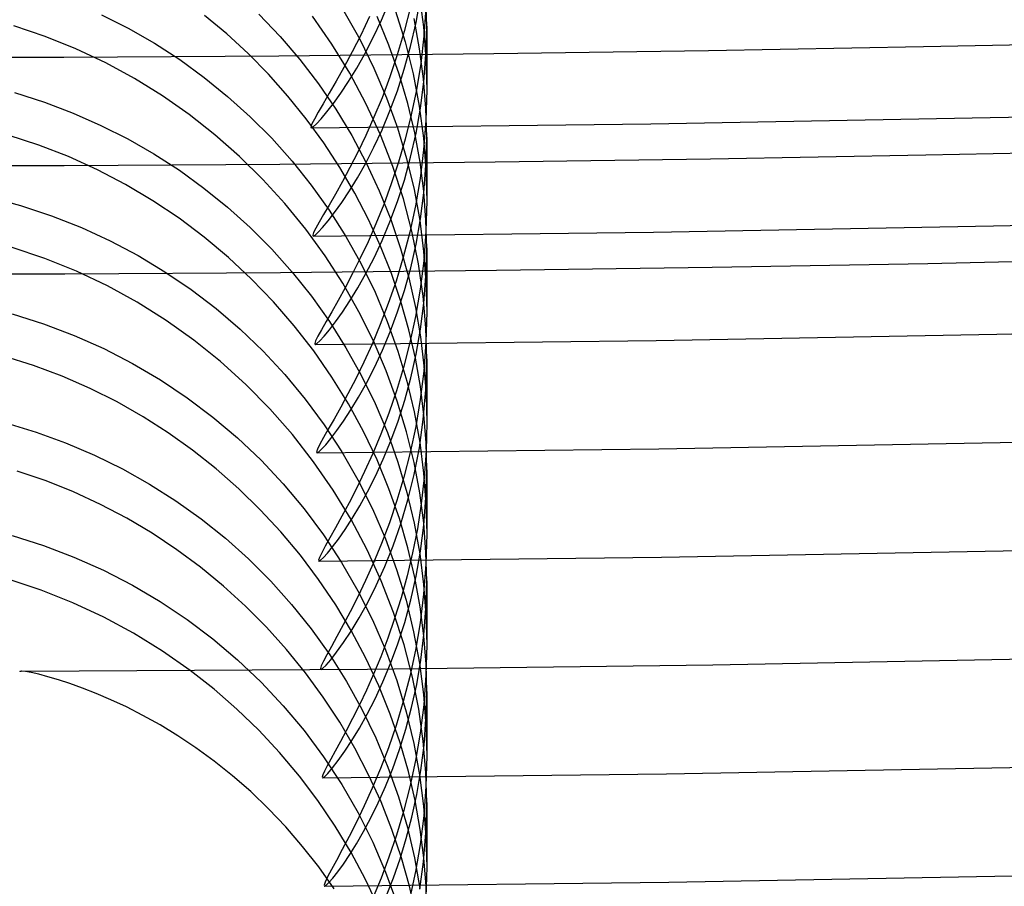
# Model space of a CAD drawing. Header units: millimetres. Extents: x -232 to 232, y -232 to 232.
# Tile 24 of 75: x 0.59 to 4, y -186.74 to -183.74. Entities that reach past the tile are written whole.
import ezdxf

# ---------------------------------------------------------------- set-up
doc = ezdxf.new("R2010")
doc.units = ezdxf.units.MM
doc.layers.add('HIDDEN', color=7, linetype='Continuous')
doc.layers.add('THICK', color=7, linetype='Continuous')

msp = doc.modelspace()

# ---------------------------------------------------------------- linework, layer by layer
at = {"layer": 'HIDDEN'}
for p, q in [((1.8435, -183.7457), (1.8711, -183.6803)), ((1.9632, -183.7537), (1.9786, -183.6664)), ((1.9739, -183.6584), (1.9887, -183.7692)), ((2, -183.7669), (1.9976, -183.6702)), ((1.7133, -183.715), (1.7682, -183.8118)), ((1.8909, -183.711), (1.9251, -183.8206)), ((1.944, -183.6995), (1.9224, -183.7846)), ((1.9975, -183.7034), (1.9904, -183.8011)), ((0.874, -183.7269), (0.9669, -183.774)), ((1.3079, -183.7933), (1.2313, -183.7293)), ((1.4194, -183.7254), (1.4923, -183.8018)), ((1.6719, -183.8286), (1.6042, -183.7314)), ((1.8017, -183.7331), (1.7717, -183.7971)), ((1.815, -183.8063), (1.8435, -183.7457)), ((1.8695, -183.8319), (1.8286, -183.7327)), ((1.9443, -183.837), (1.9632, -183.7537)), ((1.9757, -183.8444), (1.9561, -183.7397)), ((0.6798, -183.8022), (0.5708, -183.7653)), ((0.9669, -183.774), (1.0573, -183.8258)), ((1.9224, -183.7846), (1.8984, -183.8656)), ((1.9887, -183.7692), (1.9973, -183.8791)), ((1.9974, -183.8646), (2, -183.7669)), ((2, -183.7664), (2, -183.9859)), ((0.7859, -183.845), (0.6798, -183.8022)), ((1.0573, -183.8258), (1.1449, -183.8824)), ((1.3816, -183.8612), (1.3079, -183.7933)), ((1.4923, -183.8018), (1.5611, -183.8822)), ((1.7717, -183.7971), (1.7421, -183.8559)), ((1.7682, -183.8118), (1.8176, -183.9117)), ((1.7863, -183.8618), (1.815, -183.8063)), ((1.9251, -183.8206), (1.9528, -183.9318)), ((1.9904, -183.8011), (1.9792, -183.8956)), ((0.889, -183.8938), (0.7859, -183.845)), ((1.7338, -183.9297), (1.6719, -183.8286)), ((1.7421, -183.8559), (1.7137, -183.9093)), ((1.9049, -183.9325), (1.8695, -183.8319)), ((1.9226, -183.9159), (1.9443, -183.837)), ((1.9895, -183.9485), (1.9757, -183.8444)), ((0.9889, -183.9481), (0.889, -183.8938)), ((1.1449, -183.8824), (1.2295, -183.9436)), ((1.4522, -183.933), (1.3816, -183.8612)), ((1.5611, -183.8822), (1.6254, -183.9663)), ((1.7577, -183.9122), (1.7863, -183.8618)), ((1.8984, -183.8656), (1.8726, -183.9421)), ((1.9902, -183.9591), (1.9974, -183.8646)), ((1.9973, -183.8791), (2, -183.987)), ((1.7137, -183.9093), (1.6871, -183.957)), ((1.7296, -183.9578), (1.7577, -183.9122)), ((1.8176, -183.9117), (1.8611, -184.014)), ((1.8986, -183.9903), (1.9226, -183.9159)), ((1.9792, -183.8956), (1.9644, -183.9866)), ((1.0853, -184.0078), (0.9889, -183.9481)), ((1.2295, -183.9436), (1.311, -184.0095)), ((1.5195, -184.0085), (1.4522, -183.933)), ((1.6871, -183.957), (1.6629, -183.9989)), ((1.7025, -183.9984), (1.7296, -183.9578)), ((1.7898, -184.0343), (1.7338, -183.9297)), ((1.8726, -183.9421), (1.8455, -184.0143)), ((1.9346, -184.0339), (1.9049, -183.9325)), ((1.9528, -183.9318), (1.974, -184.043)), ((1.9786, -184.05), (1.9902, -183.9591)), ((1.9974, -184.0507), (1.9895, -183.9485)), ((0.5726, -183.9966), (0.6765, -184.0298)), ((1.6254, -183.9663), (1.6853, -184.0541)), ((1.8726, -184.06), (1.8986, -183.9903)), ((1.9644, -183.9866), (1.9463, -184.0739)), ((2, -183.987), (1.9973, -184.0924)), ((0.6765, -184.0298), (0.7763, -184.0676)), ((1.1781, -184.0727), (1.0853, -184.0078)), ((1.311, -184.0095), (1.3891, -184.0798)), ((1.5833, -184.0876), (1.5195, -184.0085)), ((1.6629, -183.9989), (1.6417, -184.0348)), ((1.6772, -184.0336), (1.7025, -183.9984)), ((1.8455, -184.0143), (1.8176, -184.0818)), ((1.8611, -184.014), (1.8988, -184.1183)), ((1.6243, -184.0645), (1.6111, -184.0878)), ((1.6417, -184.0348), (1.6243, -184.0645)), ((1.6346, -184.0867), (1.6544, -184.0632)), ((1.6544, -184.0632), (1.6772, -184.0336)), ((1.6853, -184.0541), (1.7405, -184.1453)), ((1.8398, -184.1423), (1.7898, -184.0343)), ((1.8454, -184.1251), (1.8726, -184.06)), ((1.9587, -184.1357), (1.9346, -184.0339)), ((1.9632, -184.1372), (1.9786, -184.05)), ((1.974, -184.043), (1.9887, -184.1539)), ((2, -184.1509), (1.9974, -184.0507)), ((0.7763, -184.0676), (0.872, -184.1098)), ((1.2671, -184.1426), (1.1781, -184.0727)), ((1.3891, -184.0798), (1.4636, -184.1546)), ((1.6434, -184.1703), (1.5833, -184.0876)), ((1.6111, -184.0878), (1.6025, -184.1046)), ((1.6185, -184.104), (1.6346, -184.0867)), ((1.8176, -184.0818), (1.7894, -184.1446)), ((1.9463, -184.0739), (1.9255, -184.1575)), ((1.9973, -184.0924), (1.9895, -184.1949)), ((0.872, -184.1098), (0.9652, -184.1569)), ((1.6025, -184.1046), (1.5988, -184.1147)), ((1.5988, -184.1147), (1.6003, -184.1181)), ((1.6003, -184.1181), (1.6069, -184.1145)), ((1.6069, -184.1145), (1.6185, -184.104)), ((1.8173, -184.1853), (1.8454, -184.1251)), ((1.8988, -184.1183), (1.9305, -184.2244)), ((0.6568, -184.1781), (0.5512, -184.1437)), ((0.9652, -184.1569), (1.0559, -184.2088)), ((1.3521, -184.2173), (1.2671, -184.1426)), ((1.4636, -184.1546), (1.5342, -184.2336)), ((1.7405, -184.1453), (1.7908, -184.2399)), ((1.7894, -184.1446), (1.7614, -184.2028)), ((1.8831, -184.2525), (1.8398, -184.1423)), ((1.9255, -184.1575), (1.9025, -184.237)), ((1.9444, -184.2204), (1.9632, -184.1372)), ((1.9772, -184.2375), (1.9587, -184.1357)), ((1.9887, -184.1539), (1.9973, -184.2637)), ((1.9974, -184.2486), (2, -184.1509)), ((2, -184.1502), (2, -184.3702)), ((0.7599, -184.2181), (0.6568, -184.1781)), ((1.6995, -184.2561), (1.6434, -184.1703)), ((1.7888, -184.2404), (1.8173, -184.1853)), ((1.9895, -184.1949), (1.9772, -184.2936)), ((0.8602, -184.2637), (0.7599, -184.2181)), ((1.0559, -184.2088), (1.1438, -184.2654)), ((1.4329, -184.2968), (1.3521, -184.2173)), ((1.5342, -184.2336), (1.6006, -184.3167)), ((1.7614, -184.2028), (1.7341, -184.2561)), ((1.9227, -184.2992), (1.9444, -184.2204)), ((1.9305, -184.2244), (1.9562, -184.3318)), ((0.9576, -184.3145), (0.8602, -184.2637)), ((1.1438, -184.2654), (1.2286, -184.3268)), ((1.751, -184.3444), (1.6995, -184.2561)), ((1.7341, -184.2561), (1.7081, -184.3045)), ((1.7604, -184.2908), (1.7888, -184.2404)), ((1.7908, -184.2399), (1.8359, -184.3368)), ((1.9025, -184.237), (1.8776, -184.3124)), ((1.9195, -184.364), (1.8831, -184.2525)), ((1.9901, -184.3383), (1.9772, -184.2375)), ((1.9902, -184.3429), (1.9974, -184.2486)), ((1.9973, -184.2637), (2, -184.3713)), ((1.5093, -184.3807), (1.4329, -184.2968)), ((1.7326, -184.3362), (1.7604, -184.2908)), ((1.8987, -184.3735), (1.9227, -184.2992)), ((1.9772, -184.2936), (1.961, -184.3886)), ((1.0519, -184.3704), (0.9576, -184.3145)), ((1.2286, -184.3268), (1.3104, -184.3928)), ((1.6006, -184.3167), (1.6628, -184.4038)), ((1.7081, -184.3045), (1.684, -184.3477)), ((1.706, -184.3763), (1.7326, -184.3362)), ((1.8359, -184.3368), (1.8754, -184.4356)), ((1.8776, -184.3124), (1.8514, -184.3835)), ((1.9562, -184.3318), (1.9758, -184.4391)), ((0.4816, -184.3562), (0.5937, -184.3866)), ((1.1428, -184.4312), (1.0519, -184.3704)), ((1.684, -184.3477), (1.6621, -184.3856)), ((1.7981, -184.4351), (1.751, -184.3444)), ((1.9491, -184.4763), (1.9195, -184.364)), ((1.9786, -184.4336), (1.9902, -184.3429)), ((1.9976, -184.4376), (1.9901, -184.3383)), ((2, -184.3713), (1.9973, -184.4763)), ((0.5937, -184.3866), (0.7016, -184.4225)), ((1.3104, -184.3928), (1.3887, -184.4633)), ((1.5811, -184.4689), (1.5093, -184.3807)), ((1.6621, -184.3856), (1.6432, -184.4181)), ((1.6628, -184.4038), (1.7204, -184.4947)), ((1.6813, -184.4109), (1.706, -184.3763)), ((1.8514, -184.3835), (1.8245, -184.4502)), ((1.8728, -184.4431), (1.8987, -184.3735)), ((1.961, -184.3886), (1.9414, -184.4795)), ((0.7016, -184.4225), (0.8051, -184.4635)), ((1.2302, -184.4968), (1.1428, -184.4312)), ((1.6432, -184.4181), (1.6277, -184.4449)), ((1.6399, -184.4628), (1.6591, -184.4399)), ((1.6591, -184.4399), (1.6813, -184.4109)), ((1.8405, -184.528), (1.7981, -184.4351)), ((1.8754, -184.4356), (1.9095, -184.5359)), ((1.9633, -184.5206), (1.9786, -184.4336)), ((1.9758, -184.4391), (1.9895, -184.5459)), ((2, -184.5349), (1.9976, -184.4376)), ((0.8051, -184.4635), (0.9044, -184.5093)), ((1.3887, -184.4633), (1.4634, -184.5383)), ((1.648, -184.5611), (1.5811, -184.4689)), ((1.6161, -184.4659), (1.6086, -184.4809)), ((1.6277, -184.4449), (1.6161, -184.4659)), ((1.6245, -184.4795), (1.6399, -184.4628)), ((1.8245, -184.4502), (1.7972, -184.5123)), ((1.8456, -184.5079), (1.8728, -184.4431)), ((1.314, -184.5669), (1.2302, -184.4968)), ((1.6086, -184.4809), (1.6056, -184.49)), ((1.6056, -184.49), (1.607, -184.493)), ((1.607, -184.493), (1.6134, -184.4896)), ((1.6134, -184.4896), (1.6245, -184.4795)), ((1.7204, -184.4947), (1.7732, -184.5894)), ((1.8177, -184.5678), (1.8456, -184.5079)), ((1.9414, -184.4795), (1.9188, -184.5663)), ((1.9719, -184.5891), (1.9491, -184.4763)), ((1.9973, -184.4763), (1.9896, -184.5782)), ((0.6781, -184.5701), (0.5621, -184.5312)), ((0.9044, -184.5093), (1.0007, -184.5602)), ((1.4634, -184.5383), (1.5342, -184.6176)), ((1.7972, -184.5123), (1.7701, -184.5698)), ((1.8782, -184.623), (1.8405, -184.528)), ((1.9095, -184.5359), (1.938, -184.6374)), ((1.9446, -184.6032), (1.9633, -184.5206)), ((1.9975, -184.6316), (2, -184.5349)), ((2, -184.5341), (2, -184.7542)), ((0.788, -184.6145), (0.6781, -184.5701)), ((1.0007, -184.5602), (1.094, -184.6164)), ((1.394, -184.6415), (1.314, -184.5669)), ((1.7094, -184.6564), (1.648, -184.5611)), ((1.7701, -184.5698), (1.7435, -184.6229)), ((1.7894, -184.6227), (1.8177, -184.5678)), ((1.9188, -184.5663), (1.8939, -184.6485)), ((1.9895, -184.5459), (1.9975, -184.6516)), ((1.7732, -184.5894), (1.8211, -184.6875)), ((1.9231, -184.6815), (1.9446, -184.6032)), ((1.9878, -184.7008), (1.9719, -184.5891)), ((1.9896, -184.5782), (1.9775, -184.6764)), ((0.8948, -184.6652), (0.788, -184.6145)), ((1.094, -184.6164), (1.1842, -184.6777)), ((1.47, -184.7204), (1.394, -184.6415)), ((1.5342, -184.6176), (1.6008, -184.7009)), ((1.7435, -184.6229), (1.7178, -184.6716)), ((1.7615, -184.6723), (1.7894, -184.6227)), ((1.911, -184.7198), (1.8782, -184.623)), ((1.938, -184.6374), (1.9611, -184.7397)), ((1.9903, -184.725), (1.9975, -184.6316)), ((0.9983, -184.722), (0.8948, -184.6652)), ((1.1842, -184.6777), (1.271, -184.744)), ((1.7178, -184.6716), (1.6936, -184.7156)), ((1.7652, -184.7547), (1.7094, -184.6564)), ((1.7343, -184.7168), (1.7615, -184.6723)), ((1.8939, -184.6485), (1.8672, -184.7261)), ((1.9775, -184.6764), (1.9614, -184.7708)), ((1.9975, -184.6516), (2, -184.7553)), ((1.6008, -184.7009), (1.663, -184.7881)), ((1.8211, -184.6875), (1.8635, -184.7881)), ((1.8994, -184.7551), (1.9231, -184.6815)), ((1.997, -184.8108), (1.9878, -184.7008)), ((1.0982, -184.7847), (0.9983, -184.722)), ((1.271, -184.744), (1.3541, -184.8152)), ((1.5418, -184.8034), (1.47, -184.7204)), ((1.6936, -184.7156), (1.6715, -184.7547)), ((1.7084, -184.7559), (1.7343, -184.7168)), ((1.8672, -184.7261), (1.8393, -184.7988)), ((1.9387, -184.8177), (1.911, -184.7198)), ((1.9611, -184.7397), (1.9786, -184.8415)), ((1.979, -184.8151), (1.9903, -184.725)), ((0.5654, -184.7621), (0.6738, -184.7964)), ((1.6715, -184.7547), (1.6521, -184.7885)), ((1.6845, -184.7895), (1.7084, -184.7559)), ((1.8154, -184.8555), (1.7652, -184.7547)), ((1.8739, -184.8241), (1.8994, -184.7551)), ((1.9614, -184.7708), (1.942, -184.8611)), ((2, -184.7553), (1.9973, -184.8596)), ((0.6738, -184.7964), (0.7794, -184.8365)), ((1.1943, -184.8531), (1.0982, -184.7847)), ((1.6092, -184.8904), (1.5418, -184.8034)), ((1.6521, -184.7885), (1.6359, -184.8168)), ((1.663, -184.7881), (1.7206, -184.8792)), ((1.6632, -184.8173), (1.6845, -184.7895)), ((1.8393, -184.7988), (1.8108, -184.8666)), ((1.8635, -184.7881), (1.9002, -184.8907)), ((2, -184.9184), (1.997, -184.8108)), ((0.7794, -184.8365), (0.8822, -184.8823)), ((1.3541, -184.8152), (1.4334, -184.8912)), ((1.6235, -184.8391), (1.6156, -184.8551)), ((1.6359, -184.8168), (1.6235, -184.8391)), ((1.6303, -184.8551), (1.6449, -184.8393)), ((1.6449, -184.8393), (1.6632, -184.8173)), ((1.8471, -184.8882), (1.8739, -184.8241)), ((1.9612, -184.9158), (1.9387, -184.8177)), ((1.9639, -184.9012), (1.979, -184.8151)), ((1.9786, -184.8415), (1.9907, -184.9424)), ((0.8822, -184.8823), (0.9819, -184.9336)), ((1.2863, -184.9271), (1.1943, -184.8531)), ((1.6156, -184.8551), (1.6123, -184.8648)), ((1.6123, -184.8648), (1.6137, -184.868)), ((1.6137, -184.868), (1.6198, -184.8647)), ((1.6198, -184.8647), (1.6303, -184.8551)), ((1.7206, -184.8792), (1.7735, -184.9739)), ((1.8108, -184.8666), (1.7822, -184.9292)), ((1.8598, -184.9588), (1.8154, -184.8555)), ((1.942, -184.8611), (1.9198, -184.9472)), ((1.9973, -184.8596), (1.9897, -184.9609)), ((0.6388, -184.9403), (0.5366, -184.908)), ((1.4334, -184.8912), (1.5086, -184.9719)), ((1.6717, -184.9806), (1.6092, -184.8904)), ((1.8196, -184.9474), (1.8471, -184.8882)), ((1.9002, -184.8907), (1.9312, -184.9952)), ((1.9456, -184.983), (1.9639, -184.9012)), ((1.9785, -185.0138), (1.9612, -184.9158)), ((0.7383, -184.9777), (0.6388, -184.9403)), ((0.9819, -184.9336), (1.0782, -184.9902)), ((1.374, -185.0063), (1.2863, -184.9271)), ((1.7822, -184.9292), (1.7543, -184.9866)), ((1.7918, -185.0016), (1.8196, -184.9474)), ((1.9198, -184.9472), (1.8952, -185.0289)), ((1.9907, -184.9424), (1.9978, -185.0421)), ((1.997, -185.0248), (2, -184.9184)), ((2, -184.9178), (2, -185.1385)), ((0.8348, -185.0199), (0.7383, -184.9777)), ((1.5086, -184.9719), (1.5793, -185.057)), ((1.7291, -185.0737), (1.6717, -184.9806)), ((1.7735, -184.9739), (1.8214, -185.0721)), ((1.8982, -185.0641), (1.8598, -184.9588)), ((1.9245, -185.0605), (1.9456, -184.983)), ((1.9897, -184.9609), (1.9778, -185.0585)), ((1.0782, -184.9902), (1.1711, -185.0522)), ((1.4571, -185.0906), (1.374, -185.0063)), ((1.7543, -184.9866), (1.7274, -185.0387)), ((1.7643, -185.0507), (1.7918, -185.0016)), ((1.9312, -184.9952), (1.9565, -185.1012)), ((1.9906, -185.1113), (1.9785, -185.0138)), ((0.9282, -185.0669), (0.8348, -185.0199)), ((1.1711, -185.0522), (1.2602, -185.1192)), ((1.7274, -185.0387), (1.7023, -185.0853)), ((1.7376, -185.0946), (1.7643, -185.0507)), ((1.8952, -185.0289), (1.8689, -185.1059)), ((1.9884, -185.1273), (1.997, -185.0248)), ((1.9978, -185.0421), (2, -185.1396)), ((1.0184, -185.1182), (0.9282, -185.0669)), ((1.5793, -185.057), (1.6452, -185.1461)), ((1.7023, -185.0853), (1.6795, -185.1262)), ((1.7813, -185.1694), (1.7291, -185.0737)), ((1.8214, -185.0721), (1.8638, -185.1729)), ((1.9304, -185.1702), (1.8982, -185.0641)), ((1.9012, -185.1335), (1.9245, -185.0605)), ((1.9778, -185.0585), (1.962, -185.1522)), ((1.1055, -185.1738), (1.0184, -185.1182)), ((1.2602, -185.1192), (1.3454, -185.1912)), ((1.5354, -185.1798), (1.4571, -185.0906)), ((1.7124, -185.1331), (1.7376, -185.0946)), ((1.8689, -185.1059), (1.8414, -185.1781)), ((1.9565, -185.1012), (1.9759, -185.2076)), ((1.9977, -185.2074), (1.9906, -185.1113)), ((0.543, -185.1396), (0.6476, -185.1713)), ((1.6452, -185.1461), (1.7062, -185.2393)), ((1.6795, -185.1262), (1.6595, -185.1613)), ((1.6891, -185.1661), (1.7124, -185.1331)), ((1.8761, -185.2019), (1.9012, -185.1335)), ((1.962, -185.1522), (1.9429, -185.2418)), ((1.9748, -185.2254), (1.9884, -185.1273)), ((2, -185.1396), (1.9977, -185.2356)), ((0.6476, -185.1713), (0.7499, -185.2084)), ((1.1897, -185.2339), (1.1055, -185.1738)), ((1.6087, -185.2737), (1.5354, -185.1798)), ((1.6595, -185.1613), (1.643, -185.1904)), ((1.6683, -185.1934), (1.6891, -185.1661)), ((1.8281, -185.2675), (1.7813, -185.1694)), ((1.8414, -185.1781), (1.8133, -185.2454)), ((1.8638, -185.1729), (1.9005, -185.2757)), ((1.9563, -185.2761), (1.9304, -185.1702)), ((0.7499, -185.2084), (0.8497, -185.2508)), ((1.3454, -185.1912), (1.4266, -185.2682)), ((1.6304, -185.2133), (1.6224, -185.2298)), ((1.643, -185.1904), (1.6304, -185.2133)), ((1.6364, -185.2304), (1.6506, -185.2149)), ((1.6506, -185.2149), (1.6683, -185.1934)), ((1.8498, -185.2655), (1.8761, -185.2019)), ((1.9759, -185.2076), (1.9895, -185.3137)), ((2, -185.3017), (1.9977, -185.2074)), ((0.8497, -185.2508), (0.9466, -185.2984)), ((1.271, -185.2984), (1.1897, -185.2339)), ((1.6224, -185.2298), (1.6189, -185.2396)), ((1.6189, -185.2396), (1.6203, -185.2429)), ((1.6203, -185.2429), (1.6262, -185.2397)), ((1.6262, -185.2397), (1.6364, -185.2304)), ((1.7062, -185.2393), (1.762, -185.3363)), ((1.8133, -185.2454), (1.7852, -185.3076)), ((1.9429, -185.2418), (1.921, -185.3273)), ((1.9569, -185.3184), (1.9748, -185.2254)), ((1.9977, -185.2356), (1.9913, -185.3289)), ((1.4266, -185.2682), (1.5034, -185.3499)), ((1.6765, -185.372), (1.6087, -185.2737)), ((1.8228, -185.3243), (1.8498, -185.2655)), ((1.8695, -185.3678), (1.8281, -185.2675)), ((1.9005, -185.2757), (1.9314, -185.3801)), ((1.976, -185.3815), (1.9563, -185.2761)), ((0.6825, -185.3402), (0.5825, -185.306)), ((0.9466, -185.2984), (1.0407, -185.3511)), ((1.3492, -185.3671), (1.271, -185.2984)), ((1.7852, -185.3076), (1.7577, -185.3645)), ((1.7954, -185.3781), (1.8228, -185.3243)), ((1.9353, -185.4062), (1.9569, -185.3184)), ((1.9895, -185.3137), (1.9974, -185.4193)), ((1.9975, -185.3989), (2, -185.3017)), ((2, -185.3016), (2, -185.5227)), ((0.7778, -185.3785), (0.6825, -185.3402)), ((1.0407, -185.3511), (1.1316, -185.4088)), ((1.5034, -185.3499), (1.5757, -185.4363)), ((1.762, -185.3363), (1.8125, -185.4369)), ((1.921, -185.3273), (1.8968, -185.4084)), ((1.9913, -185.3289), (1.9811, -185.419)), ((0.8708, -185.4215), (0.7778, -185.3785)), ((1.4239, -185.4399), (1.3492, -185.3671)), ((1.7384, -185.4739), (1.6765, -185.372)), ((1.7577, -185.3645), (1.7314, -185.4161)), ((1.7684, -185.4269), (1.7954, -185.3781)), ((1.9054, -185.4699), (1.8695, -185.3678)), ((1.9314, -185.3801), (1.9567, -185.4861)), ((1.9896, -185.4857), (1.976, -185.3815)), ((0.9614, -185.4693), (0.8708, -185.4215)), ((1.1316, -185.4088), (1.2192, -185.4712)), ((1.7314, -185.4161), (1.7068, -185.4622)), ((1.7422, -185.4705), (1.7684, -185.4269)), ((1.8968, -185.4084), (1.8709, -185.4849)), ((1.9107, -185.4886), (1.9353, -185.4062)), ((1.9811, -185.419), (1.9677, -185.5057)), ((1.9903, -185.4928), (1.9975, -185.3989)), ((1.9974, -185.4193), (2, -185.5231)), ((1.4952, -185.5168), (1.4239, -185.4399)), ((1.5757, -185.4363), (1.6432, -185.5271)), ((1.7068, -185.4622), (1.6844, -185.5026)), ((1.8125, -185.4369), (1.8573, -185.5406)), ((1.0495, -185.5215), (0.9614, -185.4693)), ((1.2192, -185.4712), (1.3033, -185.5384)), ((1.7173, -185.5088), (1.7422, -185.4705)), ((1.7939, -185.5786), (1.7384, -185.4739)), ((1.8709, -185.4849), (1.8438, -185.5566)), ((1.8838, -185.5654), (1.9107, -185.4886)), ((1.9353, -185.5723), (1.9054, -185.4699)), ((1.9567, -185.4861), (1.976, -185.5924)), ((1.9789, -185.5831), (1.9903, -185.4928)), ((1.9975, -185.5875), (1.9896, -185.4857)), ((0.565, -185.5295), (0.6733, -185.5638)), ((1.1349, -185.5782), (1.0495, -185.5215)), ((1.5627, -185.5976), (1.4952, -185.5168)), ((1.6432, -185.5271), (1.7054, -185.622)), ((1.6844, -185.5026), (1.665, -185.5373)), ((1.6944, -185.5416), (1.7173, -185.5088)), ((1.9677, -185.5057), (1.9513, -185.5889)), ((2, -185.5231), (1.9973, -185.6287)), ((0.6733, -185.5638), (0.7789, -185.6039)), ((1.3033, -185.5384), (1.3836, -185.6102)), ((1.665, -185.5373), (1.6488, -185.5661)), ((1.674, -185.5687), (1.6944, -185.5416)), ((1.8438, -185.5566), (1.8162, -185.6234)), ((1.8573, -185.5406), (1.896, -185.6462)), ((1.2173, -185.6392), (1.1349, -185.5782)), ((1.626, -185.6818), (1.5627, -185.5976)), ((1.6366, -185.5887), (1.6288, -185.6049)), ((1.6488, -185.5661), (1.6366, -185.5887)), ((1.6427, -185.6054), (1.6566, -185.59)), ((1.6566, -185.59), (1.674, -185.5687)), ((1.843, -185.6859), (1.7939, -185.5786)), ((1.8552, -185.6365), (1.8838, -185.5654)), ((1.9513, -185.5889), (1.9325, -185.6685)), ((1.9593, -185.6745), (1.9353, -185.5723)), ((1.9637, -185.6697), (1.9789, -185.5831)), ((1.976, -185.5924), (1.9895, -185.6984)), ((2, -185.6868), (1.9975, -185.5875)), ((0.7789, -185.6039), (0.8817, -185.6496)), ((1.3836, -185.6102), (1.4601, -185.6866)), ((1.6288, -185.6049), (1.6255, -185.6147)), ((1.6255, -185.6147), (1.6268, -185.6179)), ((1.6268, -185.6179), (1.6327, -185.6147)), ((1.6327, -185.6147), (1.6427, -185.6054)), ((1.7054, -185.622), (1.7619, -185.7201)), ((1.8162, -185.6234), (1.7886, -185.6852)), ((1.9973, -185.6287), (1.9895, -185.7317)), ((0.8817, -185.6496), (0.9814, -185.701)), ((1.2968, -185.7044), (1.2173, -185.6392)), ((1.8256, -185.7017), (1.8552, -185.6365)), ((1.896, -185.6462), (1.9285, -185.7534)), ((0.9814, -185.701), (1.0779, -185.7577)), ((1.4601, -185.6866), (1.5325, -185.7674)), ((1.685, -185.7693), (1.626, -185.6818)), ((1.7886, -185.6852), (1.7615, -185.7417)), ((1.8856, -185.7954), (1.843, -185.6859)), ((1.9325, -185.6685), (1.9116, -185.7445)), ((1.9451, -185.7522), (1.9637, -185.6697)), ((1.9776, -185.7762), (1.9593, -185.6745)), ((1.9895, -185.6984), (1.9975, -185.8038)), ((1.9975, -185.7818), (2, -185.6868)), ((2, -185.6854), (2, -185.9069)), ((1.3729, -185.7736), (1.2968, -185.7044)), ((1.7619, -185.7201), (1.8126, -185.8212)), ((1.7958, -185.7608), (1.8256, -185.7017)), ((1.9895, -185.7317), (1.9772, -185.8309)), ((1.0779, -185.7577), (1.1709, -185.8198)), ((1.5325, -185.7674), (1.6006, -185.8525)), ((1.7615, -185.7417), (1.7356, -185.7929)), ((1.7663, -185.8137), (1.7958, -185.7608)), ((1.9116, -185.7445), (1.8891, -185.8165)), ((1.9238, -185.8302), (1.9451, -185.7522)), ((1.9285, -185.7534), (1.9549, -185.8619)), ((1.4457, -185.8467), (1.3729, -185.7736)), ((1.7395, -185.86), (1.685, -185.7693)), ((1.7356, -185.7929), (1.7114, -185.8387)), ((1.9216, -185.9069), (1.8856, -185.7954)), ((1.9904, -185.8766), (1.9776, -185.7762)), ((1.9907, -185.8732), (1.9975, -185.7818)), ((1.1709, -185.8198), (1.2602, -185.887)), ((1.7381, -185.8601), (1.7663, -185.8137)), ((1.8126, -185.8212), (1.8575, -185.925)), ((1.8891, -185.8165), (1.8654, -185.8846)), ((1.9002, -185.9035), (1.9238, -185.8302)), ((1.9772, -185.8309), (1.961, -185.9262)), ((1.9975, -185.8038), (2, -185.9074)), ((1.5148, -185.9236), (1.4457, -185.8467)), ((1.6006, -185.8525), (1.6642, -185.9418)), ((1.7114, -185.8387), (1.6895, -185.8788)), ((1.7118, -185.8999), (1.7381, -185.8601)), ((1.7894, -185.9536), (1.7395, -185.86)), ((1.9549, -185.8619), (1.9751, -185.9709)), ((1.2602, -185.887), (1.3456, -185.9592)), ((1.6895, -185.8788), (1.6705, -185.9131)), ((1.6881, -185.9329), (1.7118, -185.8999)), ((1.8654, -185.8846), (1.8409, -185.9487)), ((1.8748, -185.9721), (1.9002, -185.9035)), ((1.9798, -185.9608), (1.9907, -185.8732)), ((1.9977, -185.9747), (1.9904, -185.8766)), ((1.5802, -186.0041), (1.5148, -185.9236)), ((1.6705, -185.9131), (1.6547, -185.9416)), ((1.6679, -185.9588), (1.6881, -185.9329)), ((1.8575, -185.925), (1.8964, -186.0314)), ((1.9507, -186.0189), (1.9216, -185.9069)), ((1.961, -185.9262), (1.9413, -186.0173)), ((2, -185.9074), (1.9973, -186.0123)), ((1.3456, -185.9592), (1.4268, -186.0363)), ((1.6428, -185.9639), (1.6351, -185.98)), ((1.6547, -185.9416), (1.6428, -185.9639)), ((1.6516, -185.9776), (1.6679, -185.9588)), ((1.6642, -185.9418), (1.7227, -186.0347)), ((1.8343, -186.0497), (1.7894, -185.9536)), ((1.8409, -185.9487), (1.816, -186.0086)), ((1.8483, -186.0357), (1.8748, -185.9721)), ((1.9654, -186.0445), (1.9798, -185.9608)), ((1.9751, -185.9709), (1.9892, -186.0792)), ((0.611, -186.0002), (0.5975, -185.999)), ((0.6311, -186.0037), (0.611, -186.0002)), ((0.6572, -186.0095), (0.6311, -186.0037)), ((1.2641, -186.0609), (1.1817, -185.9962)), ((1.6416, -186.0881), (1.5802, -186.0041)), ((1.6351, -185.98), (1.6319, -185.9897)), ((1.6319, -185.9897), (1.6333, -185.9928)), ((1.6333, -185.9928), (1.6399, -185.989)), ((1.6399, -185.989), (1.6516, -185.9776)), ((2, -186.0705), (1.9977, -185.9747)), ((0.6887, -186.0176), (0.6572, -186.0095)), ((0.7249, -186.0282), (0.6887, -186.0176)), ((0.7651, -186.0413), (0.7249, -186.0282)), ((0.8088, -186.0569), (0.7651, -186.0413)), ((1.4268, -186.0363), (1.5037, -186.1181)), ((1.7227, -186.0347), (1.7759, -186.1306)), ((1.816, -186.0086), (1.7912, -186.0642)), ((1.8212, -186.0942), (1.8483, -186.0357)), ((1.8964, -186.0314), (1.9291, -186.1397)), ((1.9413, -186.0173), (1.9188, -186.104)), ((1.9728, -186.1302), (1.9507, -186.0189)), ((1.9973, -186.0123), (1.9897, -186.1145)), ((0.856, -186.0754), (0.8088, -186.0569)), ((0.9069, -186.0972), (0.856, -186.0754)), ((1.3433, -186.1299), (1.2641, -186.0609)), ((1.7912, -186.0642), (1.7669, -186.1155)), ((1.8739, -186.1473), (1.8343, -186.0497)), ((1.948, -186.124), (1.9654, -186.0445)), ((1.9976, -186.1646), (2, -186.0705)), ((2, -186.0692), (2, -186.2911)), ((0.961, -186.1225), (0.9069, -186.0972)), ((1.6989, -186.1754), (1.6416, -186.0881)), ((1.794, -186.1474), (1.8212, -186.0942)), ((1.9188, -186.104), (1.894, -186.1861)), ((1.9892, -186.0792), (1.9974, -186.1866)), ((1.0179, -186.1516), (0.961, -186.1225)), ((1.4189, -186.2031), (1.3433, -186.1299)), ((1.5037, -186.1181), (1.5759, -186.2044)), ((1.7669, -186.1155), (1.7436, -186.1624)), ((1.7759, -186.1306), (1.8236, -186.2292)), ((1.9281, -186.1991), (1.948, -186.124)), ((1.9291, -186.1397), (1.9554, -186.2485)), ((1.9883, -186.2406), (1.9728, -186.1302)), ((1.9897, -186.1145), (1.9775, -186.2132)), ((1.0771, -186.1846), (1.0179, -186.1516)), ((1.7514, -186.2652), (1.6989, -186.1754)), ((1.7436, -186.1624), (1.7216, -186.2047)), ((1.7672, -186.1954), (1.794, -186.1474)), ((1.908, -186.246), (1.8739, -186.1473)), ((1.9908, -186.2551), (1.9976, -186.1646)), ((1.1382, -186.2218), (1.0771, -186.1846)), ((1.491, -186.2803), (1.4189, -186.2031)), ((1.5759, -186.2044), (1.6433, -186.2953)), ((1.7216, -186.2047), (1.7014, -186.2424)), ((1.7411, -186.2383), (1.7672, -186.1954)), ((1.894, -186.1861), (1.8675, -186.2634)), ((1.9061, -186.2698), (1.9281, -186.1991)), ((1.9974, -186.1866), (2, -186.292)), ((1.2007, -186.2634), (1.1382, -186.2218)), ((1.7014, -186.2424), (1.6835, -186.2753)), ((1.7165, -186.2759), (1.7411, -186.2383)), ((1.8236, -186.2292), (1.8658, -186.3303)), ((1.9368, -186.3458), (1.908, -186.246)), ((1.9775, -186.2132), (1.9615, -186.3078)), ((1.9972, -186.3487), (1.9883, -186.2406)), ((1.2641, -186.3096), (1.2007, -186.2634)), ((1.5592, -186.3614), (1.491, -186.2803)), ((1.6835, -186.2753), (1.6681, -186.3033)), ((1.6939, -186.3077), (1.7165, -186.2759)), ((1.7991, -186.3572), (1.7514, -186.2652)), ((1.8675, -186.2634), (1.8399, -186.3358)), ((1.8825, -186.3359), (1.9061, -186.2698)), ((1.9554, -186.2485), (1.9755, -186.3573)), ((1.9802, -186.3419), (1.9908, -186.2551)), ((1.3279, -186.3605), (1.2641, -186.3096)), ((1.6433, -186.2953), (1.7057, -186.3904)), ((1.6681, -186.3033), (1.6556, -186.3264)), ((1.6742, -186.3333), (1.6939, -186.3077)), ((1.9615, -186.3078), (1.9421, -186.3983)), ((2, -186.292), (1.9973, -186.3972)), ((1.6463, -186.3445), (1.6404, -186.3575)), ((1.6556, -186.3264), (1.6463, -186.3445)), ((1.6581, -186.3522), (1.6742, -186.3333)), ((1.8399, -186.3358), (1.8118, -186.4029)), ((1.8578, -186.3973), (1.8825, -186.3359)), ((1.8658, -186.3303), (1.9024, -186.4337)), ((1.9601, -186.4462), (1.9368, -186.3458)), ((1.9661, -186.4248), (1.9802, -186.3419)), ((2, -186.4539), (1.9972, -186.3487)), ((1.3908, -186.4155), (1.3279, -186.3605)), ((1.6234, -186.4462), (1.5592, -186.3614)), ((1.6404, -186.3575), (1.6383, -186.3652)), ((1.6383, -186.3652), (1.6397, -186.3678)), ((1.6397, -186.3678), (1.6463, -186.3638)), ((1.6463, -186.3638), (1.6581, -186.3522)), ((1.8419, -186.4512), (1.7991, -186.3572)), ((1.9755, -186.3573), (1.9894, -186.4655)), ((1.4523, -186.4745), (1.3908, -186.4155)), ((1.7057, -186.3904), (1.7624, -186.489)), ((1.8118, -186.4029), (1.7839, -186.4647)), ((1.8325, -186.4541), (1.8578, -186.3973)), ((1.9421, -186.3983), (1.9199, -186.4845)), ((1.9973, -186.3972), (1.9896, -186.4994)), ((1.6832, -186.5347), (1.6234, -186.4462)), ((1.9024, -186.4337), (1.9332, -186.539)), ((1.949, -186.5036), (1.9661, -186.4248)), ((1.9779, -186.546), (1.9601, -186.4462)), ((1.5123, -186.5376), (1.4523, -186.4745)), ((1.7839, -186.4647), (1.7569, -186.5208)), ((1.807, -186.506), (1.8325, -186.4541)), ((1.8797, -186.5469), (1.8419, -186.4512)), ((1.9199, -186.4845), (1.8955, -186.566)), ((1.9894, -186.4655), (1.9975, -186.5721)), ((1.9971, -186.5583), (2, -186.4539)), ((2, -186.453), (2, -186.6752)), ((1.7624, -186.489), (1.8132, -186.5903)), ((1.7817, -186.5532), (1.807, -186.506)), ((1.9295, -186.578), (1.949, -186.5036)), ((1.9896, -186.4994), (1.9775, -186.5979)), ((1.5704, -186.6049), (1.5123, -186.5376)), ((1.7383, -186.6258), (1.6832, -186.5347)), ((1.7569, -186.5208), (1.7313, -186.5712)), ((1.757, -186.5957), (1.7817, -186.5532)), ((1.9124, -186.6441), (1.8797, -186.5469)), ((1.9332, -186.539), (1.9579, -186.6446)), ((1.9904, -186.6447), (1.9779, -186.546)), ((1.7313, -186.5712), (1.7079, -186.6156)), ((1.8955, -186.566), (1.8694, -186.6427)), ((1.9079, -186.6481), (1.9295, -186.578)), ((1.9888, -186.6582), (1.9971, -186.5583)), ((1.9975, -186.5721), (2, -186.6765)), ((1.6262, -186.6762), (1.5704, -186.6049)), ((1.7079, -186.6156), (1.6873, -186.6537)), ((1.7335, -186.6334), (1.757, -186.5957)), ((1.8132, -186.5903), (1.858, -186.6943)), ((1.9775, -186.5979), (1.9615, -186.6924)), ((1.6873, -186.6537), (1.6703, -186.6853)), ((1.7116, -186.6659), (1.7335, -186.6334)), ((1.7883, -186.7193), (1.7383, -186.6258)), ((1.8694, -186.6427), (1.8422, -186.7145)), ((1.8847, -186.7136), (1.9079, -186.6481)), ((1.94, -186.7422), (1.9124, -186.6441)), ((1.9579, -186.6446), (1.9768, -186.7501)), ((1.9977, -186.7421), (1.9904, -186.6447)), ((1.6794, -186.7516), (1.6262, -186.6762)), ((1.6703, -186.6853), (1.6572, -186.7102)), ((1.6919, -186.693), (1.7116, -186.6659)), ((1.9759, -186.7535), (1.9888, -186.6582)), ((2, -186.6765), (1.9973, -186.7805)), ((1.6572, -186.7102), (1.6485, -186.7282)), ((1.6614, -186.7301), (1.675, -186.7145)), ((1.675, -186.7145), (1.6919, -186.693)), ((1.8332, -186.8151), (1.7883, -186.7193)), ((1.8422, -186.7145), (1.8146, -186.7812)), ((1.858, -186.6943), (1.8967, -186.8005)), ((1.8605, -186.7746), (1.8847, -186.7136)), ((1.9615, -186.6924), (1.9422, -186.7824)), ((1.6485, -186.7282), (1.6447, -186.7391)), ((1.6447, -186.7391), (1.646, -186.7428)), ((1.646, -186.7428), (1.6516, -186.7396)), ((1.6516, -186.7396), (1.6614, -186.7301)), ((1.9622, -186.8401), (1.94, -186.7422)), ((2, -186.8372), (1.9977, -186.7421))]:
    msp.add_line(p, q, dxfattribs=at)
for radius, start, end in [(184.125, 270.497976, 359.502042), (184.5, 270.499065, 359.500954), (184.875, 270.500096, 359.499865), (185.25, 270.501128, 359.498834), (185.625, 270.502159, 359.49786), (186.375, 270.50405, 359.495912), (186.75, 270.504966, 359.494995), (187.125, 270.505883, 359.494136), (187.5, 270.506743, 359.493276), (187.875, 270.507602, 359.492417), (188.25, 270.508404, 359.491615), (188.625, 270.509206, 359.490812)]:
    msp.add_arc((0, 0), radius, start, end, dxfattribs=at)
at = {"layer": 'THICK'}
for p, q in [((0.6659, -185.7184), (0.5509, -185.6807)), ((0.7754, -185.7617), (0.6659, -185.7184)), ((0.8819, -185.8113), (0.7754, -185.7617)), ((0.9853, -185.8671), (0.8819, -185.8113)), ((1.0853, -185.9288), (0.9853, -185.8671)), ((1.1817, -185.9962), (1.0853, -185.9288)), ((0.5913, -186.0004), (0.5911, -186.001)), ((0.5919, -185.9999), (0.5913, -186.0004)), ((0.5928, -185.9995), (0.5919, -185.9999)), ((0.594, -185.9993), (0.5928, -185.9995)), ((0.5956, -185.9991), (0.594, -185.9993)), ((0.5975, -185.999), (0.5956, -185.9991))]:
    msp.add_line(p, q, dxfattribs=at)
for radius, start, end in [(184.625, 179.99998, 0), (184.25, 179.99998, 0), (183.875, 179.99998, 0), (186, 270.184053, 359.815909), (190, 270.603114, 359.396847)]:
    msp.add_arc((0, 0), radius, start, end, dxfattribs=at)

doc.saveas('drawing.dxf')
